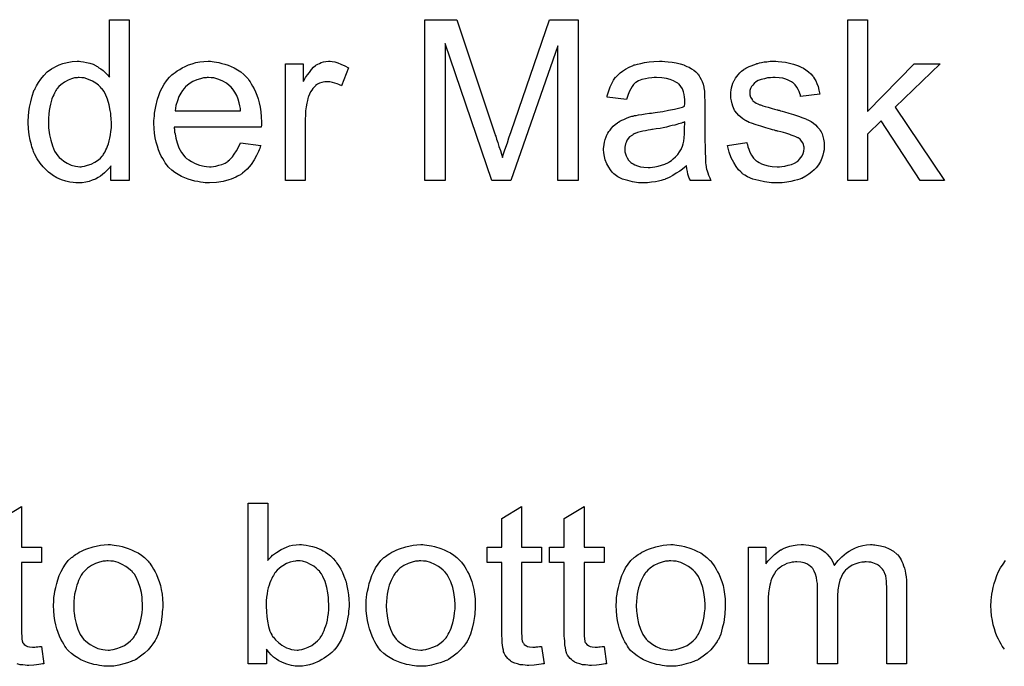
# Model space of a CAD drawing. Extents: x -2.2 to 8.3, y -2.9 to 5.2.
# Tile 167 of 205: x 5.051 to 5.541, y 1.724 to 2.046. Entities that reach past the tile are written whole.
import ezdxf

# ---------------------------------------------------------------- set-up
doc = ezdxf.new("R2010")
doc.units = 0
doc.layers.add('acc-ni-360-20-in-a_document', color=1, linetype='CONTINUOUS')

msp = doc.modelspace()

# ---------------------------------------------------------------- linework, layer by layer
at = {"layer": 'acc-ni-360-20-in-a_document', "color": 1}
for points in [[(5.10518, 1.966001), (5.096039, 1.966001), (5.096039, 1.97329), (5.095924, 1.973175), (5.095808, 1.972943), (5.095461, 1.97248), (5.094998, 1.971902), (5.09442, 1.971323), (5.093725, 1.970629), (5.092916, 1.969819), (5.091874, 1.969009), (5.090833, 1.968199), (5.089676, 1.967389), (5.088288, 1.966695), (5.086783, 1.966117), (5.085279, 1.965538), (5.083544, 1.965075), (5.081693, 1.964844), (5.079726, 1.964728), (5.079032, 1.964728), (5.078569, 1.964844), (5.07718, 1.96496), (5.075561, 1.965191), (5.073594, 1.965654), (5.071395, 1.966348), (5.069197, 1.967274), (5.066999, 1.968546), (5.066883, 1.968546), (5.066767, 1.968778), (5.066073, 1.969241), (5.065032, 1.970166), (5.063759, 1.971323), (5.062255, 1.972827), (5.060751, 1.974679), (5.059247, 1.976761), (5.057974, 1.979191), (5.057974, 1.979307), (5.057859, 1.979538), (5.057743, 1.979885), (5.057511, 1.980348), (5.05728, 1.981042), (5.056933, 1.981852), (5.056702, 1.982662), (5.05647, 1.983703), (5.055892, 1.986017), (5.055313, 1.988678), (5.054966, 1.991687), (5.05485, 1.994926), (5.05485, 1.995042), (5.05485, 1.995273), (5.05485, 1.995736), (5.05485, 1.99643), (5.054966, 1.997124), (5.054966, 1.99805), (5.055197, 2.000133), (5.055544, 2.002562), (5.056123, 2.005223), (5.056817, 2.008), (5.057743, 2.010661), (5.057743, 2.010777), (5.057859, 2.011008), (5.05809, 2.011355), (5.058321, 2.011818), (5.059016, 2.013091), (5.059941, 2.014711), (5.061098, 2.016446), (5.062602, 2.018182), (5.064338, 2.020033), (5.06642, 2.021537), (5.066536, 2.021537), (5.066652, 2.021653), (5.066999, 2.021884), (5.067462, 2.022116), (5.068619, 2.022694), (5.070238, 2.023504), (5.07209, 2.024198), (5.074288, 2.024777), (5.076718, 2.025239), (5.079263, 2.025355), (5.080189, 2.025355), (5.081114, 2.025239), (5.082387, 2.025124), (5.083891, 2.024777), (5.085511, 2.02443), (5.087131, 2.023851), (5.088635, 2.023041), (5.088866, 2.022926), (5.089329, 2.022694), (5.090023, 2.022116), (5.090949, 2.021537), (5.092106, 2.020727), (5.093147, 2.019686), (5.094304, 2.018645), (5.095345, 2.017372), (5.095345, 2.046065), (5.10518, 2.046065), (5.10518, 1.966001)], [(5.328712, 1.966001), (5.318531, 1.966001), (5.318531, 2.032992), (5.295159, 1.966001), (5.285672, 1.966001), (5.262532, 2.034149), (5.262532, 1.966001), (5.25235, 1.966001), (5.25235, 2.046066), (5.268201, 2.046066), (5.287176, 1.989257), (5.287176, 1.989141), (5.287292, 1.98891), (5.287407, 1.988563), (5.287639, 1.987984), (5.288101, 1.986596), (5.28868, 1.98486), (5.289258, 1.982893), (5.289953, 1.980927), (5.290531, 1.979075), (5.290994, 1.977456), (5.29111, 1.977687), (5.291225, 1.978265), (5.291573, 1.979307), (5.292035, 1.980695), (5.292614, 1.982546), (5.293424, 1.984745), (5.294234, 1.98729), (5.295275, 1.990298), (5.314481, 2.046066), (5.328712, 2.046066), (5.328712, 1.966001)], [(5.472759, 2.000364), (5.496014, 2.024083), (5.508857, 2.024083), (5.486527, 2.002447), (5.511055, 1.966001), (5.498907, 1.966001), (5.479585, 1.99562), (5.472759, 1.989025), (5.472759, 1.966001), (5.462924, 1.966001), (5.462924, 2.046066), (5.472759, 2.046066), (5.472759, 2.000364)], [(5.146485, 2.025239), (5.14741, 2.025124), (5.148567, 2.024892), (5.14984, 2.024661), (5.151344, 2.024314), (5.152733, 2.023967), (5.154352, 2.023388), (5.155856, 2.02281), (5.157476, 2.022), (5.159096, 2.021074), (5.160716, 2.020033), (5.16222, 2.01876), (5.163608, 2.017372), (5.163724, 2.017256), (5.163955, 2.017025), (5.164302, 2.016562), (5.164765, 2.015868), (5.165344, 2.015058), (5.165922, 2.014132), (5.166617, 2.012975), (5.167311, 2.011587), (5.168005, 2.010083), (5.168699, 2.008463), (5.169278, 2.006612), (5.169856, 2.004645), (5.170319, 2.002447), (5.170666, 2.000133), (5.170897, 1.997703), (5.171013, 1.995042), (5.171013, 1.994926), (5.171013, 1.994463), (5.171013, 1.993653), (5.170897, 1.992496), (5.12751, 1.992496), (5.12751, 1.992381), (5.12751, 1.992034), (5.127626, 1.991571), (5.127626, 1.990877), (5.127741, 1.990067), (5.127973, 1.989141), (5.12832, 1.987059), (5.129014, 1.984745), (5.12994, 1.982199), (5.131212, 1.979885), (5.132832, 1.977803), (5.132948, 1.977803), (5.133064, 1.977571), (5.133758, 1.976993), (5.134799, 1.976183), (5.136187, 1.975373), (5.138039, 1.974447), (5.140121, 1.973637), (5.142435, 1.973059), (5.143708, 1.972943), (5.145096, 1.972827), (5.146022, 1.972827), (5.147063, 1.972943), (5.148336, 1.973175), (5.149724, 1.973522), (5.151344, 1.973984), (5.152848, 1.974679), (5.154352, 1.975604), (5.154468, 1.97572), (5.155047, 1.976183), (5.155741, 1.976877), (5.156551, 1.977803), (5.157476, 1.979075), (5.158517, 1.980695), (5.159559, 1.982546), (5.160484, 1.984745), (5.170666, 1.983472), (5.170666, 1.983356), (5.17055, 1.983125), (5.170435, 1.982662), (5.170203, 1.981968), (5.169856, 1.981274), (5.169509, 1.980348), (5.168583, 1.978381), (5.167426, 1.976183), (5.165807, 1.973869), (5.163955, 1.97167), (5.161641, 1.969588), (5.161526, 1.969588), (5.161294, 1.969356), (5.160947, 1.969125), (5.160484, 1.968778), (5.15979, 1.968431), (5.159096, 1.968084), (5.15817, 1.967621), (5.157129, 1.967158), (5.155972, 1.966695), (5.154815, 1.966233), (5.151923, 1.965538), (5.148683, 1.96496), (5.145096, 1.964728), (5.143824, 1.964728), (5.143014, 1.964844), (5.141972, 1.96496), (5.1407, 1.965191), (5.139311, 1.965423), (5.137807, 1.965654), (5.134568, 1.96658), (5.132832, 1.967274), (5.131212, 1.967968), (5.129477, 1.968894), (5.127857, 1.969935), (5.126353, 1.971092), (5.124849, 1.97248), (5.124733, 1.972596), (5.124502, 1.972827), (5.124155, 1.97329), (5.123692, 1.973984), (5.123113, 1.974794), (5.122535, 1.97572), (5.121841, 1.976877), (5.121146, 1.97815), (5.120452, 1.979654), (5.119758, 1.981274), (5.11918, 1.983125), (5.118601, 1.985092), (5.118138, 1.987174), (5.117791, 1.989488), (5.11756, 1.991918), (5.117444, 1.994463), (5.117444, 1.994579), (5.117444, 1.995158), (5.117444, 1.995852), (5.11756, 1.996893), (5.117675, 1.998166), (5.117791, 1.999554), (5.118023, 2.001174), (5.11837, 2.002794), (5.119295, 2.006496), (5.119874, 2.008347), (5.120568, 2.010314), (5.121493, 2.012165), (5.122535, 2.013901), (5.123692, 2.015636), (5.124965, 2.017256), (5.12508, 2.017372), (5.125312, 2.017603), (5.125774, 2.01795), (5.126353, 2.018529), (5.127047, 2.019107), (5.127973, 2.019802), (5.129014, 2.020611), (5.130287, 2.021306), (5.131559, 2.022116), (5.133064, 2.02281), (5.134683, 2.023504), (5.136419, 2.024082), (5.13827, 2.024661), (5.140237, 2.025008), (5.142319, 2.025239), (5.144518, 2.025355), (5.145675, 2.025355), (5.146485, 2.025239)], [(5.206186, 2.025239), (5.207459, 2.025008), (5.208963, 2.024545), (5.210583, 2.023967), (5.212434, 2.023157), (5.214401, 2.022116), (5.210814, 2.013091), (5.210698, 2.013207), (5.210235, 2.013438), (5.209541, 2.013785), (5.208616, 2.014132), (5.207574, 2.014479), (5.206302, 2.014826), (5.205029, 2.015058), (5.203756, 2.015174), (5.203178, 2.015174), (5.202599, 2.015058), (5.201789, 2.014942), (5.200979, 2.014711), (5.199938, 2.014364), (5.198897, 2.013901), (5.197971, 2.013207), (5.197855, 2.013091), (5.197508, 2.01286), (5.197161, 2.012397), (5.196583, 2.011818), (5.196004, 2.011008), (5.195426, 2.010083), (5.194847, 2.009042), (5.194385, 2.007769), (5.194269, 2.007537), (5.194153, 2.006843), (5.193922, 2.005802), (5.193575, 2.004414), (5.193227, 2.002678), (5.192996, 2.000711), (5.19288, 1.998629), (5.192765, 1.996314), (5.192765, 1.966001), (5.18293, 1.966001), (5.18293, 2.024082), (5.191839, 2.024082), (5.191839, 2.015289), (5.191955, 2.015405), (5.192418, 2.016215), (5.192996, 2.017256), (5.193922, 2.018529), (5.194847, 2.019802), (5.195889, 2.02119), (5.19693, 2.022347), (5.197971, 2.023273), (5.198087, 2.023388), (5.198434, 2.02362), (5.199128, 2.023967), (5.199822, 2.024314), (5.200748, 2.024661), (5.201905, 2.025008), (5.203062, 2.025239), (5.204335, 2.025355), (5.205145, 2.025355), (5.206186, 2.025239)], [(5.371753, 2.02524), (5.373488, 2.025124), (5.375455, 2.024892), (5.377422, 2.024545), (5.379389, 2.024083), (5.38124, 2.023504), (5.381471, 2.023388), (5.38205, 2.023157), (5.38286, 2.02281), (5.383901, 2.022347), (5.385058, 2.021653), (5.386215, 2.020959), (5.387256, 2.020033), (5.388182, 2.019108), (5.388298, 2.018992), (5.388529, 2.018645), (5.388876, 2.018066), (5.389339, 2.017372), (5.389917, 2.016331), (5.39038, 2.015289), (5.390843, 2.014017), (5.39119, 2.012513), (5.39119, 2.012397), (5.391306, 2.01205), (5.391422, 2.011356), (5.391537, 2.01043), (5.391537, 2.009157), (5.391653, 2.007653), (5.391769, 2.005686), (5.391769, 2.003488), (5.391769, 1.990298), (5.391769, 1.990182), (5.391769, 1.98972), (5.391769, 1.989025), (5.391769, 1.9881), (5.391769, 1.987059), (5.391769, 1.985786), (5.391884, 1.983009), (5.391884, 1.980117), (5.392, 1.977224), (5.392116, 1.975951), (5.392116, 1.974794), (5.392231, 1.973753), (5.392347, 1.972943), (5.392347, 1.972828), (5.392463, 1.972365), (5.392579, 1.97167), (5.392926, 1.970745), (5.393157, 1.969704), (5.39362, 1.968547), (5.394198, 1.967274), (5.394777, 1.966001), (5.38448, 1.966001), (5.384364, 1.966117), (5.384248, 1.96658), (5.384017, 1.967158), (5.38367, 1.968084), (5.383323, 1.969125), (5.383091, 1.970398), (5.38286, 1.971786), (5.382628, 1.97329), (5.382513, 1.97329), (5.382397, 1.973059), (5.381703, 1.97248), (5.380662, 1.97167), (5.379273, 1.970629), (5.377538, 1.969588), (5.375802, 1.968431), (5.373951, 1.96739), (5.371984, 1.96658), (5.371753, 1.966464), (5.371058, 1.966348), (5.370017, 1.966001), (5.368744, 1.965654), (5.367125, 1.965307), (5.365273, 1.965076), (5.363191, 1.964844), (5.361108, 1.964728), (5.360183, 1.964728), (5.359488, 1.964844), (5.358678, 1.964844), (5.357753, 1.96496), (5.35567, 1.965307), (5.353356, 1.965886), (5.350811, 1.966695), (5.348497, 1.967852), (5.346414, 1.969357), (5.346183, 1.969588), (5.345604, 1.970166), (5.344794, 1.971208), (5.343869, 1.972596), (5.342943, 1.974332), (5.342133, 1.976299), (5.341555, 1.978728), (5.341439, 1.979885), (5.341324, 1.981274), (5.341324, 1.981505), (5.341324, 1.981968), (5.341439, 1.982778), (5.341555, 1.983819), (5.341786, 1.985092), (5.342133, 1.986364), (5.342596, 1.987753), (5.343175, 1.989025), (5.34329, 1.989141), (5.343522, 1.989604), (5.343985, 1.990298), (5.344563, 1.991108), (5.345257, 1.992034), (5.346183, 1.992959), (5.347109, 1.993885), (5.348266, 1.994695), (5.348381, 1.994811), (5.348844, 1.995042), (5.349422, 1.995505), (5.350348, 1.995967), (5.351389, 1.99643), (5.352662, 1.997009), (5.353935, 1.997472), (5.355439, 1.997934), (5.355555, 1.997934), (5.356017, 1.99805), (5.356712, 1.998282), (5.357637, 1.998397), (5.358794, 1.998629), (5.360298, 1.99886), (5.362034, 1.999207), (5.364116, 1.999438), (5.364232, 1.999438), (5.364695, 1.999554), (5.365273, 1.999554), (5.366083, 1.99967), (5.367009, 1.999786), (5.368166, 2.000017), (5.369439, 2.000133), (5.370827, 2.000364), (5.373604, 2.000943), (5.376612, 2.001521), (5.379273, 2.002215), (5.380546, 2.002562), (5.381703, 2.002909), (5.381703, 2.003025), (5.381703, 2.003257), (5.381819, 2.003951), (5.381819, 2.004761), (5.381819, 2.005224), (5.381819, 2.005455), (5.381819, 2.005571), (5.381819, 2.005686), (5.381819, 2.00638), (5.381703, 2.007537), (5.381471, 2.00881), (5.381124, 2.010199), (5.380546, 2.011587), (5.379852, 2.01286), (5.378926, 2.013901), (5.37881, 2.014017), (5.378232, 2.014479), (5.377306, 2.014942), (5.376149, 2.015637), (5.374529, 2.016215), (5.372678, 2.016793), (5.370364, 2.017141), (5.367703, 2.017256), (5.366546, 2.017256), (5.365389, 2.017141), (5.363769, 2.016909), (5.36215, 2.016678), (5.360414, 2.016215), (5.358794, 2.015637), (5.357406, 2.014827), (5.35729, 2.014711), (5.356827, 2.014364), (5.356249, 2.013785), (5.355555, 2.01286), (5.35486, 2.011703), (5.354051, 2.010199), (5.353356, 2.008347), (5.352662, 2.006265), (5.343059, 2.007537), (5.343059, 2.007653), (5.343175, 2.007769), (5.343175, 2.008116), (5.34329, 2.008579), (5.343637, 2.00962), (5.3441, 2.011124), (5.344679, 2.012628), (5.345373, 2.014248), (5.346299, 2.015868), (5.34734, 2.017372), (5.347456, 2.017488), (5.347918, 2.01795), (5.348613, 2.018645), (5.349538, 2.01957), (5.350811, 2.020496), (5.352315, 2.021421), (5.354051, 2.022463), (5.356017, 2.023273), (5.356133, 2.023273), (5.356249, 2.023388), (5.356596, 2.023504), (5.357059, 2.02362), (5.358216, 2.023967), (5.359836, 2.024314), (5.361687, 2.024661), (5.364001, 2.025008), (5.36643, 2.02524), (5.369207, 2.025355), (5.37048, 2.025355), (5.371753, 2.02524)], [(5.42833, 2.02524), (5.430065, 2.025124), (5.431917, 2.024892), (5.433883, 2.02443), (5.435966, 2.023967), (5.437933, 2.023273), (5.438049, 2.023273), (5.438164, 2.023157), (5.438743, 2.022926), (5.439668, 2.022463), (5.440825, 2.021884), (5.442098, 2.021074), (5.443371, 2.020149), (5.444528, 2.019108), (5.445569, 2.01795), (5.445685, 2.017835), (5.445916, 2.017372), (5.446379, 2.016562), (5.446958, 2.015637), (5.447536, 2.014248), (5.448115, 2.012744), (5.448577, 2.011008), (5.44904, 2.009042), (5.439437, 2.007769), (5.439437, 2.008), (5.439321, 2.008463), (5.43909, 2.009273), (5.438743, 2.010314), (5.438164, 2.011356), (5.43747, 2.012513), (5.43666, 2.01367), (5.435503, 2.014711), (5.435388, 2.014827), (5.434925, 2.015058), (5.434231, 2.015521), (5.433189, 2.015984), (5.432032, 2.016446), (5.430528, 2.016909), (5.428677, 2.017141), (5.42671, 2.017256), (5.425553, 2.017256), (5.424396, 2.017141), (5.422892, 2.017025), (5.421388, 2.016678), (5.419768, 2.016331), (5.418264, 2.015752), (5.416991, 2.014942), (5.416876, 2.014827), (5.416529, 2.014595), (5.416066, 2.014132), (5.415603, 2.013438), (5.415024, 2.012744), (5.414562, 2.011818), (5.414215, 2.010777), (5.414099, 2.009736), (5.414099, 2.00962), (5.414099, 2.009389), (5.414215, 2.009042), (5.414215, 2.008579), (5.414562, 2.007422), (5.415256, 2.006265), (5.415372, 2.006149), (5.415487, 2.006033), (5.415719, 2.005686), (5.416181, 2.005339), (5.416644, 2.004992), (5.417338, 2.004529), (5.418148, 2.004182), (5.419074, 2.003719), (5.41919, 2.003719), (5.419421, 2.003604), (5.419884, 2.003488), (5.420694, 2.003141), (5.421851, 2.002794), (5.423355, 2.002447), (5.42428, 2.0021), (5.425322, 2.001868), (5.426479, 2.001521), (5.427751, 2.001174), (5.427867, 2.001174), (5.428214, 2.001058), (5.428793, 2.000943), (5.429487, 2.000711), (5.430297, 2.00048), (5.431338, 2.000248), (5.433536, 1.999554), (5.435966, 1.99886), (5.438396, 1.99805), (5.440594, 1.99724), (5.44152, 1.996893), (5.44233, 1.996546), (5.442561, 1.99643), (5.443024, 1.996199), (5.443718, 1.995852), (5.444759, 1.995273), (5.445801, 1.994579), (5.446842, 1.993653), (5.447883, 1.992612), (5.448809, 1.991455), (5.448925, 1.99134), (5.449156, 1.990877), (5.449619, 1.990182), (5.450082, 1.989141), (5.450429, 1.987869), (5.450891, 1.98648), (5.451123, 1.98486), (5.451239, 1.983009), (5.451239, 1.982778), (5.451239, 1.982199), (5.451123, 1.981274), (5.450891, 1.980001), (5.450544, 1.978612), (5.449966, 1.977108), (5.449272, 1.975373), (5.448346, 1.973753), (5.44823, 1.973522), (5.447767, 1.973059), (5.447189, 1.972249), (5.446263, 1.971323), (5.444991, 1.970282), (5.443602, 1.969125), (5.441983, 1.968084), (5.440016, 1.967043), (5.4399, 1.967043), (5.439784, 1.966927), (5.43909, 1.966695), (5.437933, 1.966348), (5.436429, 1.965886), (5.434578, 1.965423), (5.432495, 1.965076), (5.430297, 1.964844), (5.427751, 1.964728), (5.42671, 1.964728), (5.4259, 1.964844), (5.424975, 1.964844), (5.423818, 1.96496), (5.422661, 1.965076), (5.421388, 1.965307), (5.418611, 1.965886), (5.415719, 1.966695), (5.412942, 1.967852), (5.411669, 1.968547), (5.410512, 1.969357), (5.410396, 1.969472), (5.410281, 1.969588), (5.409587, 1.970282), (5.408545, 1.971323), (5.407388, 1.972943), (5.406115, 1.97491), (5.404843, 1.977224), (5.403801, 1.980117), (5.402992, 1.983356), (5.41271, 1.98486), (5.41271, 1.984745), (5.41271, 1.984629), (5.412942, 1.983935), (5.413173, 1.982778), (5.413636, 1.981505), (5.414215, 1.980117), (5.414909, 1.978612), (5.41595, 1.977108), (5.417223, 1.975836), (5.417454, 1.97572), (5.417917, 1.975373), (5.418842, 1.97491), (5.419999, 1.974332), (5.421504, 1.973753), (5.423239, 1.97329), (5.425322, 1.972943), (5.427751, 1.972828), (5.428908, 1.972828), (5.430065, 1.972943), (5.431569, 1.973175), (5.433189, 1.973522), (5.434925, 1.973985), (5.436429, 1.974563), (5.437817, 1.975489), (5.437933, 1.975604), (5.438396, 1.975951), (5.438859, 1.97653), (5.439553, 1.97734), (5.440131, 1.978265), (5.44071, 1.979422), (5.441057, 1.980579), (5.441173, 1.981968), (5.441173, 1.982083), (5.441173, 1.982546), (5.441057, 1.983125), (5.440825, 1.983935), (5.440478, 1.984745), (5.4399, 1.985554), (5.439206, 1.98648), (5.438164, 1.987174), (5.438049, 1.98729), (5.437702, 1.987406), (5.437123, 1.987753), (5.436198, 1.9881), (5.434809, 1.988563), (5.433999, 1.98891), (5.433074, 1.989141), (5.432032, 1.989488), (5.430875, 1.989835), (5.429603, 1.990182), (5.428099, 1.99053), (5.427983, 1.99053), (5.427636, 1.990645), (5.427057, 1.990761), (5.426363, 1.990992), (5.425437, 1.991224), (5.424396, 1.991571), (5.422198, 1.992149), (5.419652, 1.992959), (5.417223, 1.993653), (5.414909, 1.994463), (5.413867, 1.994926), (5.413057, 1.995273), (5.412826, 1.995389), (5.412363, 1.99562), (5.411669, 1.996083), (5.410743, 1.996662), (5.409702, 1.997472), (5.408661, 1.998397), (5.40762, 1.999438), (5.406694, 2.000711), (5.406578, 2.000827), (5.406347, 2.00129), (5.406, 2.0021), (5.405653, 2.003025), (5.405306, 2.004182), (5.404958, 2.005571), (5.404727, 2.006959), (5.404611, 2.008579), (5.404611, 2.00881), (5.404611, 2.009273), (5.404727, 2.009967), (5.404843, 2.011008), (5.405074, 2.01205), (5.405306, 2.013322), (5.405768, 2.014479), (5.406347, 2.015752), (5.406463, 2.015868), (5.406694, 2.016331), (5.407041, 2.016909), (5.40762, 2.017719), (5.408314, 2.018529), (5.409124, 2.01957), (5.410049, 2.020496), (5.411206, 2.021306), (5.411322, 2.021421), (5.411669, 2.021537), (5.412132, 2.021884), (5.412826, 2.022231), (5.413752, 2.022694), (5.414793, 2.023157), (5.416066, 2.02362), (5.417454, 2.024083), (5.417685, 2.024198), (5.418148, 2.024314), (5.418958, 2.024545), (5.419999, 2.024777), (5.421272, 2.025008), (5.422661, 2.025124), (5.42428, 2.025355), (5.427057, 2.025355), (5.42833, 2.02524)], [(5.080304, 2.017256), (5.079726, 2.017256), (5.079263, 2.01714), (5.07799, 2.017025), (5.076486, 2.016562), (5.074751, 2.015984), (5.0729, 2.014942), (5.071048, 2.013669), (5.070123, 2.012744), (5.069313, 2.011818), (5.069313, 2.011703), (5.069081, 2.011587), (5.068966, 2.01124), (5.068619, 2.010777), (5.068271, 2.010198), (5.067924, 2.009504), (5.067577, 2.008694), (5.067114, 2.007769), (5.066652, 2.006612), (5.066305, 2.005339), (5.065958, 2.003951), (5.06561, 2.002447), (5.065379, 2.000827), (5.065148, 1.998976), (5.064916, 1.997009), (5.064916, 1.994926), (5.064916, 1.99481), (5.064916, 1.994463), (5.064916, 1.993885), (5.065032, 1.993075), (5.065032, 1.992149), (5.065148, 1.991108), (5.065495, 1.988678), (5.066073, 1.986017), (5.066883, 1.98324), (5.06804, 1.980579), (5.068734, 1.979422), (5.069544, 1.978265), (5.06966, 1.978265), (5.069776, 1.978034), (5.070354, 1.977455), (5.071395, 1.97653), (5.072668, 1.975604), (5.074288, 1.974563), (5.076255, 1.973637), (5.078337, 1.973059), (5.079494, 1.972943), (5.080651, 1.972827), (5.08123, 1.972827), (5.081693, 1.972943), (5.082965, 1.973059), (5.08447, 1.973522), (5.086205, 1.9741), (5.088056, 1.975026), (5.089907, 1.976298), (5.090833, 1.977108), (5.091643, 1.978034), (5.091643, 1.97815), (5.091874, 1.978265), (5.092106, 1.978612), (5.092337, 1.979075), (5.092684, 1.979654), (5.093147, 1.980232), (5.093494, 1.981158), (5.093957, 1.982083), (5.09442, 1.983125), (5.094767, 1.984282), (5.09523, 1.98567), (5.095577, 1.987059), (5.095808, 1.988678), (5.096039, 1.990298), (5.096271, 1.992149), (5.096271, 1.994116), (5.096271, 1.994232), (5.096271, 1.994695), (5.096271, 1.995273), (5.096155, 1.996083), (5.096155, 1.997009), (5.096039, 1.998166), (5.095924, 1.999438), (5.095692, 2.000827), (5.095114, 2.003604), (5.094304, 2.006496), (5.093147, 2.009273), (5.092453, 2.01043), (5.091643, 2.011587), (5.091643, 2.011703), (5.091412, 2.011818), (5.090833, 2.012513), (5.089792, 2.013438), (5.088519, 2.014479), (5.086899, 2.015521), (5.084932, 2.016331), (5.082734, 2.017025), (5.081577, 2.01714), (5.080304, 2.017256)], [(5.144633, 2.017256), (5.143939, 2.017256), (5.143476, 2.01714), (5.142204, 2.017025), (5.1407, 2.016678), (5.138849, 2.016099), (5.136882, 2.015289), (5.13503, 2.014132), (5.133179, 2.012628), (5.132948, 2.012397), (5.132485, 2.011818), (5.131675, 2.010777), (5.130865, 2.009389), (5.12994, 2.007769), (5.12913, 2.005686), (5.128435, 2.003256), (5.128088, 2.000595), (5.1606, 2.000595), (5.1606, 2.000711), (5.1606, 2.000943), (5.160484, 2.00129), (5.160484, 2.001752), (5.160253, 2.003141), (5.159906, 2.004645), (5.159327, 2.006496), (5.158749, 2.008232), (5.157823, 2.009967), (5.156782, 2.011471), (5.156782, 2.011587), (5.156551, 2.011703), (5.155972, 2.012397), (5.154931, 2.013322), (5.153542, 2.014364), (5.151807, 2.015405), (5.149724, 2.016331), (5.147295, 2.017025), (5.146022, 2.01714), (5.144633, 2.017256)], [(5.381819, 1.995158), (5.381703, 1.995158), (5.381587, 1.995042), (5.38124, 1.994926), (5.380777, 1.994811), (5.380199, 1.994579), (5.379505, 1.994348), (5.378695, 1.994116), (5.377769, 1.993885), (5.376728, 1.993538), (5.375455, 1.993306), (5.374182, 1.992959), (5.372678, 1.992612), (5.371058, 1.992265), (5.369439, 1.991918), (5.367587, 1.991687), (5.36562, 1.99134), (5.365389, 1.99134), (5.364695, 1.991224), (5.363538, 1.990992), (5.362265, 1.990761), (5.360877, 1.99053), (5.359488, 1.990182), (5.358216, 1.989835), (5.357059, 1.989373), (5.356943, 1.989373), (5.356596, 1.989141), (5.356133, 1.98891), (5.35567, 1.988563), (5.354282, 1.987637), (5.353125, 1.986249), (5.353125, 1.986133), (5.352894, 1.985902), (5.352778, 1.985439), (5.352546, 1.98486), (5.352315, 1.984166), (5.352084, 1.983472), (5.351968, 1.982546), (5.351852, 1.981621), (5.351852, 1.981505), (5.351852, 1.980927), (5.351968, 1.980232), (5.352199, 1.979307), (5.352546, 1.978265), (5.353125, 1.977224), (5.353819, 1.976067), (5.354745, 1.975026), (5.35486, 1.97491), (5.355323, 1.974679), (5.356017, 1.974216), (5.356943, 1.973753), (5.358216, 1.97329), (5.35972, 1.972828), (5.361455, 1.972596), (5.363538, 1.97248), (5.364463, 1.97248), (5.36562, 1.972596), (5.366893, 1.972828), (5.368513, 1.973059), (5.370133, 1.973522), (5.371868, 1.9741), (5.373604, 1.97491), (5.373835, 1.975026), (5.374298, 1.975373), (5.375108, 1.975951), (5.376033, 1.976761), (5.377075, 1.977687), (5.378232, 1.978844), (5.379157, 1.980232), (5.380083, 1.981736), (5.380199, 1.981852), (5.380314, 1.982315), (5.380546, 1.983125), (5.380893, 1.984166), (5.38124, 1.985554), (5.381471, 1.987174), (5.381587, 1.989141), (5.381703, 1.991455), (5.381819, 1.995158)], [(5.174137, 1.776739), (5.174253, 1.776855), (5.174368, 1.777086), (5.174716, 1.777433), (5.175294, 1.778012), (5.175873, 1.77859), (5.176567, 1.779284), (5.177492, 1.779979), (5.178418, 1.780673), (5.180732, 1.782177), (5.183393, 1.783334), (5.184897, 1.783912), (5.186517, 1.784259), (5.188252, 1.784491), (5.189988, 1.784607), (5.190913, 1.784607), (5.191955, 1.784491), (5.193227, 1.784375), (5.194732, 1.784028), (5.196467, 1.783681), (5.198318, 1.783102), (5.200054, 1.782408), (5.200285, 1.782293), (5.200864, 1.782061), (5.201789, 1.781483), (5.202831, 1.780789), (5.204103, 1.779979), (5.205376, 1.778937), (5.206764, 1.777665), (5.207921, 1.776276), (5.208037, 1.77616), (5.208384, 1.775582), (5.208963, 1.774772), (5.209657, 1.773731), (5.210467, 1.772342), (5.211277, 1.770723), (5.212087, 1.768871), (5.212781, 1.766905), (5.212781, 1.766789), (5.212896, 1.766673), (5.213012, 1.766326), (5.213128, 1.765979), (5.213359, 1.764822), (5.213706, 1.763318), (5.214053, 1.761582), (5.214401, 1.759615), (5.214516, 1.757417), (5.214632, 1.755103), (5.214632, 1.754987), (5.214632, 1.754409), (5.214632, 1.753715), (5.214516, 1.752673), (5.214401, 1.751401), (5.214285, 1.750012), (5.214053, 1.748392), (5.213706, 1.746657), (5.212781, 1.742955), (5.212202, 1.740988), (5.211508, 1.739137), (5.210698, 1.73717), (5.209657, 1.735434), (5.2085, 1.733699), (5.207227, 1.732079), (5.207111, 1.731963), (5.20688, 1.731732), (5.206533, 1.731385), (5.205954, 1.730806), (5.205145, 1.730228), (5.204335, 1.729533), (5.203409, 1.728839), (5.202252, 1.728029), (5.200979, 1.727335), (5.199707, 1.726525), (5.196583, 1.725253), (5.194963, 1.724674), (5.193227, 1.724327), (5.191376, 1.724095), (5.189525, 1.72398), (5.189062, 1.72398), (5.188484, 1.724095), (5.18779, 1.724095), (5.18698, 1.724211), (5.185938, 1.724443), (5.183624, 1.725021), (5.182352, 1.725484), (5.181079, 1.726062), (5.179691, 1.726757), (5.178418, 1.727566), (5.177029, 1.728608), (5.175757, 1.729765), (5.1746, 1.731037), (5.173443, 1.732542), (5.173443, 1.725253), (5.164302, 1.725253), (5.164302, 1.805317), (5.174137, 1.805317), (5.174137, 1.776739)], [(5.04166, 1.797681), (5.051495, 1.803581), (5.051495, 1.783334)], [(5.300481, 1.783334), (5.310432, 1.783334), (5.310432, 1.775698), (5.300481, 1.775698), (5.300481, 1.741566), (5.300481, 1.741335), (5.300481, 1.740872), (5.300481, 1.740178), (5.300597, 1.739368), (5.300713, 1.737517), (5.300828, 1.736707), (5.300944, 1.736128), (5.30106, 1.735897), (5.301407, 1.735434), (5.30187, 1.734856), (5.30268, 1.734277), (5.302911, 1.734161), (5.30349, 1.73393), (5.304531, 1.733699), (5.306035, 1.733583), (5.307192, 1.733583), (5.30777, 1.733699), (5.30858, 1.733699), (5.309506, 1.733814), (5.310432, 1.73393), (5.311704, 1.725253), (5.311473, 1.725253), (5.31101, 1.725137), (5.3102, 1.725021), (5.309159, 1.724906), (5.308002, 1.724674), (5.306729, 1.724558), (5.304184, 1.724443), (5.303258, 1.724443), (5.302333, 1.724558), (5.301176, 1.724674), (5.299787, 1.72479), (5.298399, 1.725137), (5.297126, 1.725484), (5.295853, 1.726062), (5.295738, 1.726178), (5.295391, 1.72641), (5.294928, 1.726757), (5.294234, 1.727335), (5.293655, 1.727914), (5.292961, 1.728724), (5.292267, 1.729534), (5.291804, 1.730575), (5.291804, 1.73069), (5.291573, 1.731153), (5.291457, 1.731963), (5.291225, 1.73312), (5.290994, 1.734624), (5.290878, 1.73555), (5.290878, 1.736591), (5.290763, 1.737864), (5.290647, 1.739137), (5.290647, 1.740525), (5.290647, 1.742145), (5.290647, 1.775698), (5.283358, 1.775698), (5.283358, 1.783334), (5.290647, 1.783334), (5.290647, 1.797681), (5.300481, 1.803582), (5.300481, 1.783334)], [(5.331605, 1.783334), (5.341555, 1.783334), (5.341555, 1.775698), (5.331605, 1.775698), (5.331605, 1.741566), (5.331605, 1.741335), (5.331605, 1.740872), (5.331605, 1.740178), (5.33172, 1.739368), (5.331836, 1.737517), (5.331952, 1.736707), (5.332068, 1.736128), (5.332183, 1.735897), (5.33253, 1.735434), (5.332993, 1.734856), (5.333803, 1.734277), (5.334034, 1.734161), (5.334613, 1.73393), (5.335654, 1.733699), (5.337158, 1.733583), (5.338315, 1.733583), (5.338894, 1.733699), (5.339704, 1.733699), (5.340629, 1.733814), (5.341555, 1.73393), (5.342828, 1.725253), (5.342596, 1.725253), (5.342133, 1.725137), (5.341324, 1.725021), (5.340282, 1.724906), (5.339125, 1.724674), (5.337852, 1.724558), (5.335307, 1.724443), (5.334382, 1.724443), (5.333456, 1.724558), (5.332299, 1.724674), (5.33091, 1.72479), (5.329522, 1.725137), (5.328249, 1.725484), (5.326977, 1.726062), (5.326861, 1.726178), (5.326514, 1.72641), (5.326051, 1.726757), (5.325357, 1.727335), (5.324778, 1.727914), (5.324084, 1.728724), (5.32339, 1.729534), (5.322927, 1.730575), (5.322927, 1.73069), (5.322696, 1.731153), (5.32258, 1.731963), (5.322349, 1.73312), (5.322117, 1.734624), (5.322002, 1.73555), (5.322002, 1.736591), (5.321886, 1.737864), (5.32177, 1.739137), (5.32177, 1.740525), (5.32177, 1.742145), (5.32177, 1.775698), (5.314481, 1.775698), (5.314481, 1.783334), (5.32177, 1.783334), (5.32177, 1.797681), (5.331605, 1.803582), (5.331605, 1.783334)], [(5.096618, 1.784491), (5.097659, 1.784375), (5.098816, 1.784144), (5.100089, 1.783912), (5.101593, 1.783681), (5.104717, 1.78264), (5.106337, 1.782061), (5.107957, 1.781251), (5.109576, 1.780441), (5.111196, 1.779284), (5.1127, 1.778127), (5.114204, 1.776739), (5.11432, 1.776623), (5.114551, 1.776392), (5.114899, 1.775929), (5.115361, 1.775351), (5.11594, 1.774541), (5.116634, 1.773499), (5.117328, 1.772342), (5.118023, 1.77107), (5.118717, 1.769681), (5.119411, 1.767946), (5.120105, 1.76621), (5.120684, 1.764243), (5.121146, 1.762161), (5.121493, 1.759963), (5.121725, 1.757649), (5.121841, 1.755103), (5.121841, 1.754987), (5.121841, 1.75464), (5.121841, 1.754062), (5.121841, 1.753252), (5.121725, 1.752326), (5.121609, 1.751169), (5.121609, 1.750012), (5.121378, 1.74874), (5.121031, 1.745847), (5.120337, 1.742955), (5.119527, 1.740062), (5.11837, 1.737401), (5.11837, 1.737285), (5.118254, 1.73717), (5.118023, 1.736822), (5.117791, 1.73636), (5.116981, 1.735203), (5.11594, 1.733814), (5.114551, 1.732195), (5.112816, 1.730575), (5.110849, 1.728955), (5.108535, 1.727451), (5.108419, 1.727451), (5.108304, 1.727335), (5.107957, 1.727104), (5.107378, 1.726872), (5.1068, 1.726641), (5.106105, 1.726409), (5.10437, 1.725715), (5.102403, 1.725137), (5.099973, 1.724558), (5.097428, 1.724095), (5.094651, 1.72398), (5.093494, 1.72398), (5.092569, 1.724095), (5.091527, 1.724211), (5.09037, 1.724443), (5.088982, 1.724674), (5.087593, 1.724905), (5.08447, 1.725831), (5.082734, 1.726525), (5.081114, 1.727219), (5.079494, 1.728145), (5.077875, 1.729186), (5.07637, 1.730343), (5.074866, 1.731732), (5.074751, 1.731847), (5.074519, 1.732079), (5.074172, 1.732542), (5.073709, 1.733236), (5.073131, 1.734046), (5.072552, 1.734971), (5.071858, 1.736128), (5.071164, 1.737517), (5.07047, 1.739021), (5.069776, 1.740756), (5.069197, 1.742608), (5.068619, 1.744574), (5.068156, 1.746773), (5.067809, 1.749087), (5.067577, 1.751632), (5.067462, 1.754293), (5.067462, 1.754525), (5.067462, 1.754987), (5.067577, 1.755797), (5.067577, 1.756954), (5.067693, 1.758227), (5.067924, 1.759847), (5.068156, 1.761467), (5.068619, 1.763318), (5.069081, 1.765169), (5.06966, 1.767136), (5.070354, 1.769218), (5.07128, 1.771185), (5.072205, 1.773037), (5.073478, 1.774888), (5.074751, 1.776623), (5.07637, 1.778127), (5.076486, 1.778243), (5.076718, 1.778359), (5.07718, 1.778706), (5.077759, 1.779169), (5.078453, 1.779631), (5.079379, 1.78021), (5.080304, 1.780789), (5.081461, 1.781367), (5.082734, 1.781946), (5.084122, 1.782524), (5.087246, 1.783565), (5.090833, 1.784375), (5.092684, 1.784491), (5.094651, 1.784607), (5.095808, 1.784607), (5.096618, 1.784491)], [(5.252234, 1.784491), (5.253276, 1.784375), (5.254433, 1.784144), (5.255706, 1.783912), (5.25721, 1.783681), (5.260333, 1.78264), (5.261953, 1.782061), (5.263573, 1.781251), (5.265193, 1.780441), (5.266813, 1.779284), (5.268317, 1.778128), (5.269821, 1.776739), (5.269937, 1.776623), (5.270168, 1.776392), (5.270515, 1.775929), (5.270978, 1.775351), (5.271556, 1.774541), (5.272251, 1.773499), (5.272945, 1.772342), (5.273639, 1.77107), (5.274333, 1.769681), (5.275027, 1.767946), (5.275722, 1.76621), (5.2763, 1.764244), (5.276763, 1.762161), (5.27711, 1.759963), (5.277341, 1.757649), (5.277457, 1.755103), (5.277457, 1.754987), (5.277457, 1.75464), (5.277457, 1.754062), (5.277457, 1.753252), (5.277341, 1.752326), (5.277226, 1.751169), (5.277226, 1.750012), (5.276994, 1.74874), (5.276647, 1.745847), (5.275953, 1.742955), (5.275143, 1.740062), (5.273986, 1.737401), (5.273986, 1.737285), (5.27387, 1.73717), (5.273639, 1.736823), (5.273408, 1.73636), (5.272598, 1.735203), (5.271556, 1.733814), (5.270168, 1.732195), (5.268432, 1.730575), (5.266466, 1.728955), (5.264152, 1.727451), (5.264036, 1.727451), (5.26392, 1.727335), (5.263573, 1.727104), (5.262995, 1.726872), (5.262416, 1.726641), (5.261722, 1.72641), (5.259986, 1.725715), (5.25802, 1.725137), (5.25559, 1.724558), (5.253044, 1.724096), (5.250268, 1.72398), (5.249111, 1.72398), (5.248185, 1.724096), (5.247144, 1.724211), (5.245987, 1.724443), (5.244598, 1.724674), (5.24321, 1.724906), (5.240086, 1.725831), (5.23835, 1.726525), (5.236731, 1.727219), (5.235111, 1.728145), (5.233491, 1.729186), (5.231987, 1.730343), (5.230483, 1.731732), (5.230367, 1.731848), (5.230136, 1.732079), (5.229789, 1.732542), (5.229326, 1.733236), (5.228747, 1.734046), (5.228169, 1.734971), (5.227475, 1.736128), (5.22678, 1.737517), (5.226086, 1.739021), (5.225392, 1.740756), (5.224814, 1.742608), (5.224235, 1.744574), (5.223772, 1.746773), (5.223425, 1.749087), (5.223194, 1.751632), (5.223078, 1.754293), (5.223078, 1.754525), (5.223078, 1.754987), (5.223194, 1.755797), (5.223194, 1.756954), (5.22331, 1.758227), (5.223541, 1.759847), (5.223772, 1.761467), (5.224235, 1.763318), (5.224698, 1.765169), (5.225276, 1.767136), (5.225971, 1.769219), (5.226896, 1.771186), (5.227822, 1.773037), (5.229095, 1.774888), (5.230367, 1.776623), (5.231987, 1.778128), (5.232103, 1.778243), (5.232334, 1.778359), (5.232797, 1.778706), (5.233375, 1.779169), (5.23407, 1.779632), (5.234995, 1.78021), (5.235921, 1.780789), (5.237078, 1.781367), (5.23835, 1.781946), (5.239739, 1.782524), (5.242863, 1.783565), (5.246449, 1.784375), (5.248301, 1.784491), (5.250268, 1.784607), (5.251425, 1.784607), (5.252234, 1.784491)], [(5.376728, 1.784491), (5.377769, 1.784375), (5.378926, 1.784144), (5.380199, 1.783912), (5.381703, 1.783681), (5.384827, 1.78264), (5.386447, 1.782061), (5.388066, 1.781251), (5.389686, 1.780441), (5.391306, 1.779284), (5.39281, 1.778128), (5.394314, 1.776739), (5.39443, 1.776623), (5.394661, 1.776392), (5.395008, 1.775929), (5.395471, 1.775351), (5.39605, 1.774541), (5.396744, 1.773499), (5.397438, 1.772342), (5.398132, 1.77107), (5.398826, 1.769681), (5.399521, 1.767946), (5.400215, 1.76621), (5.400793, 1.764244), (5.401256, 1.762161), (5.401603, 1.759963), (5.401835, 1.757649), (5.40195, 1.755103), (5.40195, 1.754987), (5.40195, 1.75464), (5.40195, 1.754062), (5.40195, 1.753252), (5.401835, 1.752326), (5.401719, 1.751169), (5.401719, 1.750012), (5.401488, 1.74874), (5.40114, 1.745847), (5.400446, 1.742955), (5.399636, 1.740062), (5.398479, 1.737401), (5.398479, 1.737285), (5.398364, 1.73717), (5.398132, 1.736823), (5.397901, 1.73636), (5.397091, 1.735203), (5.39605, 1.733814), (5.394661, 1.732195), (5.392926, 1.730575), (5.390959, 1.728955), (5.388645, 1.727451), (5.388529, 1.727451), (5.388413, 1.727335), (5.388066, 1.727104), (5.387488, 1.726872), (5.386909, 1.726641), (5.386215, 1.72641), (5.38448, 1.725715), (5.382513, 1.725137), (5.380083, 1.724558), (5.377538, 1.724096), (5.374761, 1.72398), (5.373604, 1.72398), (5.372678, 1.724096), (5.371637, 1.724211), (5.37048, 1.724443), (5.369092, 1.724674), (5.367703, 1.724906), (5.364579, 1.725831), (5.362844, 1.726525), (5.361224, 1.727219), (5.359604, 1.728145), (5.357984, 1.729186), (5.35648, 1.730343), (5.354976, 1.731732), (5.35486, 1.731848), (5.354629, 1.732079), (5.354282, 1.732542), (5.353819, 1.733236), (5.353241, 1.734046), (5.352662, 1.734971), (5.351968, 1.736128), (5.351274, 1.737517), (5.350579, 1.739021), (5.349885, 1.740756), (5.349307, 1.742608), (5.348728, 1.744574), (5.348266, 1.746773), (5.347918, 1.749087), (5.347687, 1.751632), (5.347571, 1.754293), (5.347571, 1.754525), (5.347571, 1.754987), (5.347687, 1.755797), (5.347687, 1.756954), (5.347803, 1.758227), (5.348034, 1.759847), (5.348266, 1.761467), (5.348728, 1.763318), (5.349191, 1.765169), (5.34977, 1.767136), (5.350464, 1.769219), (5.351389, 1.771186), (5.352315, 1.773037), (5.353588, 1.774888), (5.35486, 1.776623), (5.35648, 1.778128), (5.356596, 1.778243), (5.356827, 1.778359), (5.35729, 1.778706), (5.357869, 1.779169), (5.358563, 1.779632), (5.359488, 1.78021), (5.360414, 1.780789), (5.361571, 1.781367), (5.362844, 1.781946), (5.364232, 1.782524), (5.367356, 1.783565), (5.370943, 1.784375), (5.372794, 1.784491), (5.374761, 1.784607), (5.375918, 1.784607), (5.376728, 1.784491)], [(5.475651, 1.784491), (5.476461, 1.784491), (5.477271, 1.784375), (5.479238, 1.784028), (5.48132, 1.78345), (5.483519, 1.782524), (5.485717, 1.781367), (5.487568, 1.779747), (5.4878, 1.779516), (5.488262, 1.778822), (5.489072, 1.77778), (5.489419, 1.77697), (5.489882, 1.776161), (5.490345, 1.775119), (5.490692, 1.774078), (5.491155, 1.772921), (5.491502, 1.771533), (5.491734, 1.770144), (5.491965, 1.768524), (5.492196, 1.766905), (5.492196, 1.765053), (5.492196, 1.725253), (5.482362, 1.725253), (5.482362, 1.761698), (5.482362, 1.761814), (5.482362, 1.761929), (5.482362, 1.762624), (5.482362, 1.763665), (5.482246, 1.764938), (5.48213, 1.766326), (5.482015, 1.767715), (5.481783, 1.769103), (5.481436, 1.770144), (5.481436, 1.77026), (5.481205, 1.770607), (5.480973, 1.77107), (5.480626, 1.771648), (5.480163, 1.772342), (5.479585, 1.773037), (5.478891, 1.773731), (5.477965, 1.774425), (5.47785, 1.774541), (5.477502, 1.774657), (5.47704, 1.774888), (5.47623, 1.775235), (5.47542, 1.775582), (5.474378, 1.775813), (5.473337, 1.775929), (5.472065, 1.776045), (5.471486, 1.776045), (5.471023, 1.775929), (5.469866, 1.775813), (5.468478, 1.775582), (5.466858, 1.775004), (5.465123, 1.774309), (5.463387, 1.773268), (5.461767, 1.77188), (5.461651, 1.771648), (5.461189, 1.77107), (5.460494, 1.770144), (5.4598, 1.768756), (5.45899, 1.766905), (5.458412, 1.764706), (5.457949, 1.762045), (5.457718, 1.758921), (5.457718, 1.725253), (5.447883, 1.725253), (5.447883, 1.762855), (5.447883, 1.762971), (5.447883, 1.763202), (5.447883, 1.763434), (5.447883, 1.763896), (5.447767, 1.765169), (5.447536, 1.766557), (5.447305, 1.768177), (5.446842, 1.769797), (5.446263, 1.771301), (5.445453, 1.77269), (5.445338, 1.772805), (5.444991, 1.773268), (5.444412, 1.773731), (5.443602, 1.774425), (5.442561, 1.775004), (5.441173, 1.775582), (5.439553, 1.775929), (5.437586, 1.776045), (5.436892, 1.776045), (5.436082, 1.775929), (5.435156, 1.775813), (5.433999, 1.775466), (5.432611, 1.775119), (5.431338, 1.774541), (5.42995, 1.773847), (5.429834, 1.773731), (5.429371, 1.773384), (5.428793, 1.772921), (5.427983, 1.772227), (5.427173, 1.771301), (5.426363, 1.770144), (5.425553, 1.768871), (5.424859, 1.767367), (5.424743, 1.767136), (5.424627, 1.766557), (5.424396, 1.765632), (5.424049, 1.764359), (5.423702, 1.762624), (5.423471, 1.760541), (5.423355, 1.758111), (5.423239, 1.755335), (5.423239, 1.725253), (5.413405, 1.725253), (5.413405, 1.783334), (5.422198, 1.783334), (5.422198, 1.775004), (5.422314, 1.775235), (5.422661, 1.775698), (5.423355, 1.776508), (5.424165, 1.777433), (5.425206, 1.77859), (5.426479, 1.779747), (5.427867, 1.780904), (5.429487, 1.781946), (5.429718, 1.782061), (5.430297, 1.782408), (5.431222, 1.782755), (5.432495, 1.783334), (5.433999, 1.783797), (5.435735, 1.784144), (5.437702, 1.784491), (5.439784, 1.784607), (5.440825, 1.784607), (5.442098, 1.784491), (5.443487, 1.78426), (5.445222, 1.783912), (5.446958, 1.78345), (5.448693, 1.782755), (5.450313, 1.78183), (5.450544, 1.781714), (5.451007, 1.781367), (5.451701, 1.780789), (5.452627, 1.779863), (5.453552, 1.778822), (5.454594, 1.777549), (5.455519, 1.776045), (5.456214, 1.774309), (5.456329, 1.774425), (5.456561, 1.774772), (5.456908, 1.775235), (5.457486, 1.775929), (5.458181, 1.776739), (5.45899, 1.777549), (5.459916, 1.778475), (5.461073, 1.779516), (5.462346, 1.780441), (5.463618, 1.781367), (5.465123, 1.782177), (5.466742, 1.782987), (5.468478, 1.783681), (5.470329, 1.784144), (5.47218, 1.784491), (5.474263, 1.784607), (5.475073, 1.784607), (5.475651, 1.784491)], [(5.051495, 1.783334), (5.061445, 1.783334), (5.061445, 1.775698), (5.051495, 1.775698), (5.051495, 1.741566), (5.051495, 1.741335), (5.051495, 1.740872), (5.051495, 1.740178), (5.051611, 1.739368), (5.051726, 1.737517), (5.051842, 1.736707), (5.051958, 1.736128), (5.052074, 1.735897), (5.052421, 1.735434), (5.052883, 1.734856), (5.053693, 1.734277), (5.053925, 1.734161), (5.054503, 1.73393), (5.055544, 1.733699), (5.057049, 1.733583), (5.058206, 1.733583), (5.058784, 1.733699), (5.059594, 1.733699), (5.06052, 1.733814), (5.061445, 1.73393), (5.062718, 1.725253), (5.062486, 1.725253), (5.062024, 1.725137), (5.061214, 1.725021), (5.060172, 1.724905), (5.059016, 1.724674), (5.057743, 1.724558), (5.055197, 1.724443), (5.054272, 1.724443), (5.053346, 1.724558), (5.052189, 1.724674), (5.050801, 1.72479), (5.049412, 1.725137)], [(5.094651, 1.776508), (5.093957, 1.776508), (5.093378, 1.776392), (5.092106, 1.776276), (5.09037, 1.775813), (5.088403, 1.775119), (5.086321, 1.774194), (5.084354, 1.772805), (5.083312, 1.77188), (5.082387, 1.770954), (5.082387, 1.770838), (5.082155, 1.770723), (5.081924, 1.770376), (5.081577, 1.769913), (5.08123, 1.769334), (5.080883, 1.76864), (5.08042, 1.767714), (5.079957, 1.766789), (5.079494, 1.765632), (5.079032, 1.764475), (5.078685, 1.763086), (5.078337, 1.761582), (5.07799, 1.759963), (5.077759, 1.758227), (5.077643, 1.75626), (5.077528, 1.754293), (5.077528, 1.754178), (5.077528, 1.75383), (5.077528, 1.753252), (5.077643, 1.752442), (5.077643, 1.751516), (5.077759, 1.750475), (5.078106, 1.748045), (5.078685, 1.745269), (5.07961, 1.742492), (5.080767, 1.739831), (5.081577, 1.738674), (5.082387, 1.737517), (5.082503, 1.737517), (5.082618, 1.737285), (5.083312, 1.736707), (5.084354, 1.735781), (5.085742, 1.734856), (5.087478, 1.733814), (5.08956, 1.732889), (5.09199, 1.73231), (5.093263, 1.732195), (5.094651, 1.732079), (5.095345, 1.732079), (5.095924, 1.732195), (5.097197, 1.732426), (5.098932, 1.732773), (5.100783, 1.733467), (5.102866, 1.734393), (5.104833, 1.735781), (5.105874, 1.736707), (5.1068, 1.737632), (5.106915, 1.737748), (5.107031, 1.737864), (5.107262, 1.738211), (5.107609, 1.738674), (5.107957, 1.739252), (5.108419, 1.739946), (5.108882, 1.740872), (5.109345, 1.741798), (5.109808, 1.742955), (5.110155, 1.744227), (5.110618, 1.745616), (5.110965, 1.74712), (5.111312, 1.748855), (5.111543, 1.750591), (5.111775, 1.752558), (5.111775, 1.75464), (5.111775, 1.754756), (5.111775, 1.755103), (5.111775, 1.755682), (5.111659, 1.756376), (5.111659, 1.757301), (5.111543, 1.758343), (5.111196, 1.760772), (5.110618, 1.763318), (5.109692, 1.766095), (5.108419, 1.76864), (5.107725, 1.769913), (5.1068, 1.770954), (5.1068, 1.77107), (5.106568, 1.771185), (5.105874, 1.77188), (5.104833, 1.772689), (5.103444, 1.773731), (5.101709, 1.774772), (5.099626, 1.775698), (5.097312, 1.776276), (5.096039, 1.776392), (5.094651, 1.776508)], [(5.190219, 1.776508), (5.188484, 1.776508), (5.188021, 1.776392), (5.186748, 1.77616), (5.185244, 1.775813), (5.183509, 1.775119), (5.181658, 1.774078), (5.180732, 1.773499), (5.179806, 1.772689), (5.178881, 1.77188), (5.177955, 1.770838), (5.177955, 1.770723), (5.177724, 1.770607), (5.177492, 1.77026), (5.177261, 1.769797), (5.176914, 1.769218), (5.176451, 1.768524), (5.176104, 1.767714), (5.175641, 1.766789), (5.175178, 1.765632), (5.174831, 1.764475), (5.174368, 1.763086), (5.174021, 1.761698), (5.17379, 1.760078), (5.173559, 1.758343), (5.173327, 1.756607), (5.173327, 1.75464), (5.173327, 1.754525), (5.173327, 1.754178), (5.173327, 1.753599), (5.173327, 1.752905), (5.173443, 1.752095), (5.173443, 1.751054), (5.173674, 1.748855), (5.174021, 1.746426), (5.174484, 1.74388), (5.175178, 1.741566), (5.175641, 1.740525), (5.176104, 1.739599), (5.176104, 1.739484), (5.176335, 1.739252), (5.176567, 1.738905), (5.176914, 1.738442), (5.177955, 1.73717), (5.179459, 1.735897), (5.181195, 1.734508), (5.183393, 1.733236), (5.18455, 1.732773), (5.185938, 1.732426), (5.187211, 1.732195), (5.188715, 1.732079), (5.189294, 1.732079), (5.189757, 1.732195), (5.191029, 1.732426), (5.192533, 1.732773), (5.194269, 1.733467), (5.19612, 1.734393), (5.197971, 1.735781), (5.198897, 1.736707), (5.199822, 1.737632), (5.199822, 1.737748), (5.200054, 1.737864), (5.200285, 1.738211), (5.200517, 1.738674), (5.200979, 1.739252), (5.201327, 1.739946), (5.201789, 1.740872), (5.202252, 1.741798), (5.202599, 1.742955), (5.203062, 1.744112), (5.203525, 1.7455), (5.203872, 1.747004), (5.204103, 1.748624), (5.204335, 1.750359), (5.204566, 1.752326), (5.204566, 1.754293), (5.204566, 1.754409), (5.204566, 1.754756), (5.204566, 1.755334), (5.20445, 1.756144), (5.20445, 1.75707), (5.204335, 1.758227), (5.203988, 1.760657), (5.203525, 1.763318), (5.202715, 1.76621), (5.201558, 1.768756), (5.200864, 1.770028), (5.200054, 1.77107), (5.200054, 1.771185), (5.199822, 1.771301), (5.199244, 1.77188), (5.198318, 1.772805), (5.197046, 1.773847), (5.195426, 1.774772), (5.193575, 1.775698), (5.191376, 1.776276), (5.190219, 1.776508)], [(5.250268, 1.776508), (5.249573, 1.776508), (5.248995, 1.776392), (5.247722, 1.776276), (5.245987, 1.775813), (5.24402, 1.775119), (5.241937, 1.774194), (5.23997, 1.772805), (5.238929, 1.77188), (5.238003, 1.770954), (5.238003, 1.770838), (5.237772, 1.770723), (5.237541, 1.770376), (5.237194, 1.769913), (5.236846, 1.769334), (5.236499, 1.76864), (5.236037, 1.767715), (5.235574, 1.766789), (5.235111, 1.765632), (5.234648, 1.764475), (5.234301, 1.763086), (5.233954, 1.761582), (5.233607, 1.759963), (5.233375, 1.758227), (5.23326, 1.75626), (5.233144, 1.754293), (5.233144, 1.754178), (5.233144, 1.753831), (5.233144, 1.753252), (5.23326, 1.752442), (5.23326, 1.751516), (5.233375, 1.750475), (5.233722, 1.748045), (5.234301, 1.745269), (5.235227, 1.742492), (5.236384, 1.739831), (5.237194, 1.738674), (5.238003, 1.737517), (5.238119, 1.737517), (5.238235, 1.737285), (5.238929, 1.736707), (5.23997, 1.735781), (5.241359, 1.734856), (5.243094, 1.733814), (5.245177, 1.732889), (5.247606, 1.73231), (5.248879, 1.732195), (5.250268, 1.732079), (5.250962, 1.732079), (5.25154, 1.732195), (5.252813, 1.732426), (5.254548, 1.732773), (5.2564, 1.733467), (5.258482, 1.734393), (5.260449, 1.735781), (5.26149, 1.736707), (5.262416, 1.737632), (5.262532, 1.737748), (5.262648, 1.737864), (5.262879, 1.738211), (5.263226, 1.738674), (5.263573, 1.739252), (5.264036, 1.739947), (5.264499, 1.740872), (5.264962, 1.741798), (5.265424, 1.742955), (5.265771, 1.744227), (5.266234, 1.745616), (5.266581, 1.74712), (5.266928, 1.748855), (5.26716, 1.750591), (5.267391, 1.752558), (5.267391, 1.75464), (5.267391, 1.754756), (5.267391, 1.755103), (5.267391, 1.755682), (5.267275, 1.756376), (5.267275, 1.757302), (5.26716, 1.758343), (5.266813, 1.760773), (5.266234, 1.763318), (5.265309, 1.766095), (5.264036, 1.76864), (5.263342, 1.769913), (5.262416, 1.770954), (5.262416, 1.77107), (5.262185, 1.771186), (5.26149, 1.77188), (5.260449, 1.77269), (5.259061, 1.773731), (5.257325, 1.774772), (5.255243, 1.775698), (5.252929, 1.776276), (5.251656, 1.776392), (5.250268, 1.776508)], [(5.374761, 1.776508), (5.374067, 1.776508), (5.373488, 1.776392), (5.372215, 1.776276), (5.37048, 1.775813), (5.368513, 1.775119), (5.36643, 1.774194), (5.364463, 1.772805), (5.363422, 1.77188), (5.362497, 1.770954), (5.362497, 1.770838), (5.362265, 1.770723), (5.362034, 1.770376), (5.361687, 1.769913), (5.36134, 1.769334), (5.360993, 1.76864), (5.36053, 1.767715), (5.360067, 1.766789), (5.359604, 1.765632), (5.359141, 1.764475), (5.358794, 1.763086), (5.358447, 1.761582), (5.3581, 1.759963), (5.357869, 1.758227), (5.357753, 1.75626), (5.357637, 1.754293), (5.357637, 1.754178), (5.357637, 1.753831), (5.357637, 1.753252), (5.357753, 1.752442), (5.357753, 1.751516), (5.357869, 1.750475), (5.358216, 1.748045), (5.358794, 1.745269), (5.35972, 1.742492), (5.360877, 1.739831), (5.361687, 1.738674), (5.362497, 1.737517), (5.362612, 1.737517), (5.362728, 1.737285), (5.363422, 1.736707), (5.364463, 1.735781), (5.365852, 1.734856), (5.367587, 1.733814), (5.36967, 1.732889), (5.3721, 1.73231), (5.373372, 1.732195), (5.374761, 1.732079), (5.375455, 1.732079), (5.376033, 1.732195), (5.377306, 1.732426), (5.379042, 1.732773), (5.380893, 1.733467), (5.382975, 1.734393), (5.384942, 1.735781), (5.385984, 1.736707), (5.386909, 1.737632), (5.387025, 1.737748), (5.387141, 1.737864), (5.387372, 1.738211), (5.387719, 1.738674), (5.388066, 1.739252), (5.388529, 1.739947), (5.388992, 1.740872), (5.389455, 1.741798), (5.389917, 1.742955), (5.390265, 1.744227), (5.390727, 1.745616), (5.391074, 1.74712), (5.391422, 1.748855), (5.391653, 1.750591), (5.391884, 1.752558), (5.391884, 1.75464), (5.391884, 1.754756), (5.391884, 1.755103), (5.391884, 1.755682), (5.391769, 1.756376), (5.391769, 1.757302), (5.391653, 1.758343), (5.391306, 1.760773), (5.390727, 1.763318), (5.389802, 1.766095), (5.388529, 1.76864), (5.387835, 1.769913), (5.386909, 1.770954), (5.386909, 1.77107), (5.386678, 1.771186), (5.385984, 1.77188), (5.384942, 1.77269), (5.383554, 1.773731), (5.381819, 1.774772), (5.379736, 1.775698), (5.377422, 1.776276), (5.376149, 1.776392), (5.374761, 1.776508)], [(5.540906, 1.732542), (5.540443, 1.733236), (5.539865, 1.734046), (5.539286, 1.734971), (5.538592, 1.736128), (5.537898, 1.737517), (5.537204, 1.739021), (5.536509, 1.740756), (5.535931, 1.742608), (5.535352, 1.744574), (5.53489, 1.746773), (5.534542, 1.749087), (5.534311, 1.751632), (5.534195, 1.754293), (5.534195, 1.754525), (5.534195, 1.754987), (5.534311, 1.755797), (5.534311, 1.756954), (5.534427, 1.758227), (5.534658, 1.759847), (5.53489, 1.761467), (5.535352, 1.763318), (5.535815, 1.765169), (5.536394, 1.767136), (5.537088, 1.769219), (5.538014, 1.771186), (5.538939, 1.773037), (5.540212, 1.774888), (5.541484, 1.776623)]]:
    msp.add_lwpolyline(points, dxfattribs=at)

doc.saveas('drawing.dxf')
